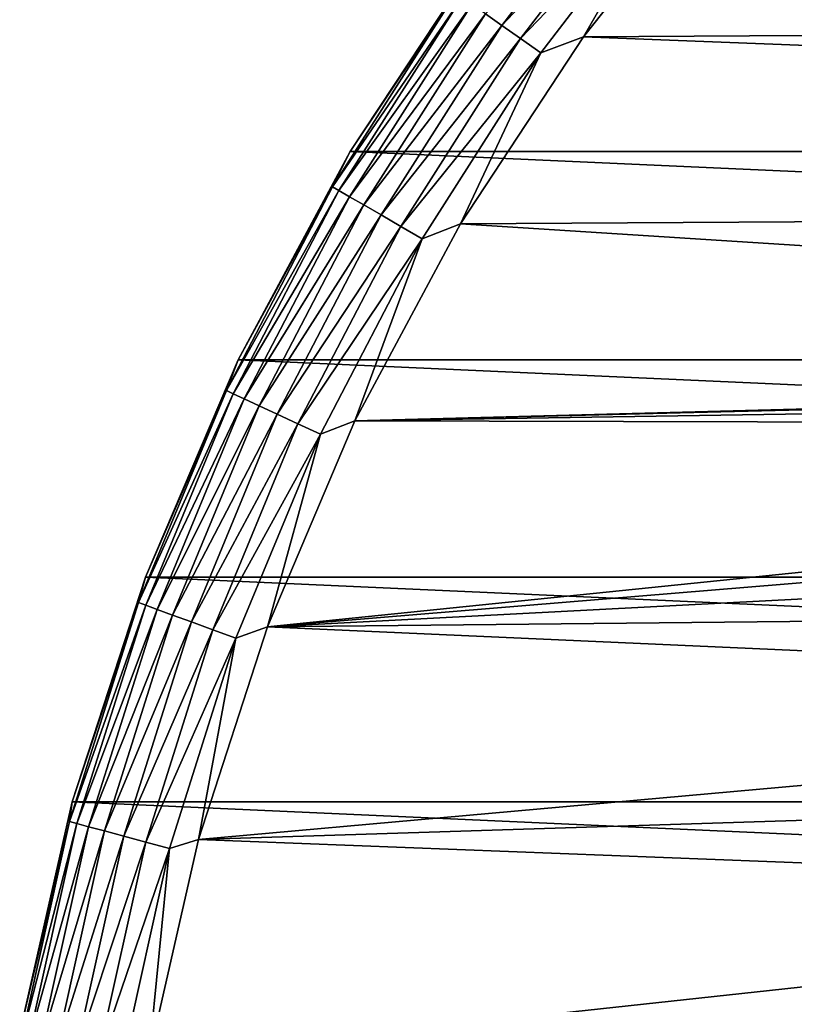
# Model space of a CAD drawing. Header units: millimetres. Extents: x -105 to 105, y -92 to 30.
# Tile 13 of 247: x -104.52 to -95.7, y 5.68 to 16.89. Entities that reach past the tile are written whole.
import ezdxf

# ---------------------------------------------------------------- set-up
doc = ezdxf.new("R2010")
doc.units = ezdxf.units.MM
doc.header["$LTSCALE"] = 59.53398
for name, color, linetype in [('114', 7, 'CONTINUOUS'), ('115', 7, 'CONTINUOUS'), ('118', 7, 'CONTINUOUS'), ('119', 7, 'CONTINUOUS')]:
    doc.layers.add(name, color=color, linetype=linetype)

msp = doc.modelspace()

# ---------------------------------------------------------------- linework, layer by layer
at = {"layer": '114', "color": 7, "linetype": 'CONTINUOUS'}
for points in [[(-99.27, 17.634, -58.95), (-49.247, 15.387, -58.95), (-100.753, 15.387, -58.95), (-99.27, 17.634, -58.95)], [(-50.73, 17.634, -58.95), (-49.247, 15.387, -58.95), (-99.27, 17.634, -58.95), (-50.73, 17.634, -58.95)], [(-100.753, 15.387, -58.95), (-47.971, 13.016, -58.95), (-102.029, 13.016, -58.95), (-100.753, 15.387, -58.95)], [(-49.247, 15.387, -58.95), (-47.971, 13.016, -58.95), (-100.753, 15.387, -58.95), (-49.247, 15.387, -58.95)], [(-102.029, 13.016, -58.95), (-46.913, 10.541, -58.95), (-103.087, 10.541, -58.95), (-102.029, 13.016, -58.95)], [(-47.971, 13.016, -58.95), (-46.913, 10.541, -58.95), (-102.029, 13.016, -58.95), (-47.971, 13.016, -58.95)], [(-103.087, 10.541, -58.95), (-46.081, 7.981, -58.95), (-103.919, 7.981, -58.95), (-103.087, 10.541, -58.95)], [(-46.913, 10.541, -58.95), (-46.081, 7.981, -58.95), (-103.087, 10.541, -58.95), (-46.913, 10.541, -58.95)], [(-103.919, 7.981, -58.95), (-45.482, 5.356, -58.95), (-104.518, 5.356, -58.95), (-103.919, 7.981, -58.95)], [(-46.081, 7.981, -58.95), (-45.482, 5.356, -58.95), (-103.919, 7.981, -58.95), (-46.081, 7.981, -58.95)]]:
    msp.add_3dface(points, dxfattribs=at)
at = {"layer": '115', "color": 7, "linetype": 'CONTINUOUS'}
for points in [[(-96.515, 18.691, -39.95), (-98.098, 16.695, -39.95), (-52.104, 16.971, -39.95), (-96.515, 18.691, -39.95)], [(-52.104, 16.971, -39.95), (-98.098, 16.695, -39.95), (-50.68, 14.859, -39.95), (-52.104, 16.971, -39.95)], [(-98.098, 16.695, -39.95), (-99.497, 14.566, -39.95), (-50.68, 14.859, -39.95), (-98.098, 16.695, -39.95)], [(-50.68, 14.859, -39.95), (-99.497, 14.566, -39.95), (-75, 13, -39.95), (-50.68, 14.859, -39.95)], [(-99.497, 14.566, -39.95), (-100.7, 12.32, -39.95), (-75, 13, -39.95), (-99.497, 14.566, -39.95)], [(-75, 13, -39.95), (-100.7, 12.32, -39.95), (-76.456, 12.918, -39.95), (-75, 13, -39.95)], [(-76.456, 12.918, -39.95), (-100.7, 12.32, -39.95), (-77.893, 12.674, -39.95), (-76.456, 12.918, -39.95)], [(-77.893, 12.674, -39.95), (-100.7, 12.32, -39.95), (-79.294, 12.27, -39.95), (-77.893, 12.674, -39.95)], [(-100.7, 12.32, -39.95), (-101.697, 9.976, -39.95), (-79.294, 12.27, -39.95), (-100.7, 12.32, -39.95)], [(-79.294, 12.27, -39.95), (-101.697, 9.976, -39.95), (-80.641, 11.713, -39.95), (-79.294, 12.27, -39.95)], [(-80.641, 11.713, -39.95), (-101.697, 9.976, -39.95), (-81.916, 11.007, -39.95), (-80.641, 11.713, -39.95)], [(-81.916, 11.007, -39.95), (-101.697, 9.976, -39.95), (-83.105, 10.164, -39.95), (-81.916, 11.007, -39.95)], [(-83.105, 10.164, -39.95), (-101.697, 9.976, -39.95), (-84.192, 9.192, -39.95), (-83.105, 10.164, -39.95)], [(-101.697, 9.976, -39.95), (-102.481, 7.552, -39.95), (-84.192, 9.192, -39.95), (-101.697, 9.976, -39.95)], [(-84.192, 9.192, -39.95), (-102.481, 7.552, -39.95), (-85.164, 8.105, -39.95), (-84.192, 9.192, -39.95)], [(-85.164, 8.105, -39.95), (-102.481, 7.552, -39.95), (-86.007, 6.916, -39.95), (-85.164, 8.105, -39.95)], [(-102.481, 7.552, -39.95), (-103.046, 5.067, -39.95), (-86.007, 6.916, -39.95), (-102.481, 7.552, -39.95)], [(-86.007, 6.916, -39.95), (-103.046, 5.067, -39.95), (-86.713, 5.64, -39.95), (-86.007, 6.916, -39.95)]]:
    msp.add_3dface(points, dxfattribs=at)
at = {"layer": '118', "color": 7, "linetype": 'CONTINUOUS'}
for points in [[(-99.27, 17.634, -58.95), (-100.753, 15.387, -58.95), (-99.271, 17.634, -41.45), (-99.27, 17.634, -58.95)], [(-99.271, 17.634, -41.45), (-100.753, 15.387, -58.95), (-100.753, 15.387, -41.45), (-99.271, 17.634, -41.45)], [(-100.753, 15.387, -58.95), (-102.029, 13.016, -58.95), (-100.753, 15.387, -41.45), (-100.753, 15.387, -58.95)], [(-100.753, 15.387, -41.45), (-102.029, 13.016, -58.95), (-102.029, 13.017, -41.45), (-100.753, 15.387, -41.45)], [(-102.029, 13.016, -58.95), (-103.087, 10.541, -58.95), (-102.029, 13.017, -41.45), (-102.029, 13.016, -58.95)], [(-102.029, 13.017, -41.45), (-103.087, 10.541, -58.95), (-103.087, 10.541, -41.45), (-102.029, 13.017, -41.45)], [(-103.087, 10.541, -58.95), (-103.919, 7.981, -58.95), (-103.087, 10.541, -41.45), (-103.087, 10.541, -58.95)], [(-103.087, 10.541, -41.45), (-103.919, 7.981, -58.95), (-103.919, 7.981, -41.45), (-103.087, 10.541, -41.45)], [(-103.919, 7.981, -58.95), (-104.518, 5.356, -58.95), (-103.919, 7.981, -41.45), (-103.919, 7.981, -58.95)], [(-103.919, 7.981, -41.45), (-104.518, 5.356, -58.95), (-104.518, 5.357, -41.45), (-103.919, 7.981, -41.45)]]:
    msp.add_3dface(points, dxfattribs=at)
at = {"layer": '119', "color": 7, "linetype": 'CONTINUOUS'}
for points in [[(-99.028, 16.824, -40.202), (-97.47, 18.854, -40.202), (-99.214, 16.955, -40.389), (-99.028, 16.824, -40.202)], [(-99.028, 16.824, -40.202), (-97.271, 18.688, -40.064), (-97.47, 18.854, -40.202), (-99.028, 16.824, -40.202)], [(-98.815, 16.675, -40.064), (-97.271, 18.688, -40.064), (-99.028, 16.824, -40.202), (-98.815, 16.675, -40.064)], [(-98.815, 16.675, -40.064), (-97.055, 18.506, -39.978), (-97.271, 18.688, -40.064), (-98.815, 16.675, -40.064)], [(-98.098, 16.695, -39.95), (-96.515, 18.691, -39.95), (-97.055, 18.506, -39.978), (-98.098, 16.695, -39.95)], [(-98.584, 16.514, -39.978), (-97.055, 18.506, -39.978), (-98.815, 16.675, -40.064), (-98.584, 16.514, -39.978)], [(-98.584, 16.514, -39.978), (-98.098, 16.695, -39.95), (-97.055, 18.506, -39.978), (-98.584, 16.514, -39.978)], [(-99.271, 17.634, -41.45), (-100.753, 15.387, -41.45), (-99.551, 17.191, -41.157), (-99.271, 17.634, -41.45)], [(-99.551, 17.191, -41.157), (-100.753, 15.387, -41.45), (-100.956, 14.986, -41.157), (-99.551, 17.191, -41.157)], [(-99.551, 17.191, -41.157), (-100.956, 14.986, -41.157), (-99.481, 17.142, -40.876), (-99.551, 17.191, -41.157)], [(-100.956, 14.986, -41.157), (-100.882, 14.943, -40.876), (-99.481, 17.142, -40.876), (-100.956, 14.986, -41.157)], [(-100.882, 14.943, -40.876), (-99.367, 17.062, -40.616), (-99.481, 17.142, -40.876), (-100.882, 14.943, -40.876)], [(-100.762, 14.873, -40.616), (-99.367, 17.062, -40.616), (-100.882, 14.943, -40.876), (-100.762, 14.873, -40.616)], [(-100.762, 14.873, -40.616), (-99.214, 16.955, -40.389), (-99.367, 17.062, -40.616), (-100.762, 14.873, -40.616)], [(-100.6, 14.78, -40.389), (-99.214, 16.955, -40.389), (-100.762, 14.873, -40.616), (-100.6, 14.78, -40.389)], [(-100.6, 14.78, -40.389), (-99.028, 16.824, -40.202), (-99.214, 16.955, -40.389), (-100.6, 14.78, -40.389)], [(-100.403, 14.666, -40.202), (-99.028, 16.824, -40.202), (-100.6, 14.78, -40.389), (-100.403, 14.666, -40.202)], [(-100.403, 14.666, -40.202), (-98.815, 16.675, -40.064), (-99.028, 16.824, -40.202), (-100.403, 14.666, -40.202)], [(-100.178, 14.536, -40.064), (-98.815, 16.675, -40.064), (-100.403, 14.666, -40.202), (-100.178, 14.536, -40.064)], [(-100.178, 14.536, -40.064), (-98.584, 16.514, -39.978), (-98.815, 16.675, -40.064), (-100.178, 14.536, -40.064)], [(-99.497, 14.566, -39.95), (-98.098, 16.695, -39.95), (-98.584, 16.514, -39.978), (-99.497, 14.566, -39.95)], [(-99.934, 14.395, -39.978), (-98.584, 16.514, -39.978), (-100.178, 14.536, -40.064), (-99.934, 14.395, -39.978)], [(-99.934, 14.395, -39.978), (-99.497, 14.566, -39.95), (-98.584, 16.514, -39.978), (-99.934, 14.395, -39.978)], [(-100.753, 15.387, -41.45), (-102.029, 13.017, -41.45), (-100.956, 14.986, -41.157), (-100.753, 15.387, -41.45)], [(-100.956, 14.986, -41.157), (-102.029, 13.017, -41.45), (-102.163, 12.666, -41.157), (-100.956, 14.986, -41.157)], [(-100.956, 14.986, -41.157), (-102.163, 12.666, -41.157), (-100.882, 14.943, -40.876), (-100.956, 14.986, -41.157)], [(-102.163, 12.666, -41.157), (-102.086, 12.63, -40.876), (-100.882, 14.943, -40.876), (-102.163, 12.666, -41.157)], [(-102.086, 12.63, -40.876), (-100.762, 14.873, -40.616), (-100.882, 14.943, -40.876), (-102.086, 12.63, -40.876)], [(-101.96, 12.572, -40.616), (-100.762, 14.873, -40.616), (-102.086, 12.63, -40.876), (-101.96, 12.572, -40.616)], [(-101.96, 12.572, -40.616), (-100.6, 14.78, -40.389), (-100.762, 14.873, -40.616), (-101.96, 12.572, -40.616)], [(-101.79, 12.493, -40.389), (-100.6, 14.78, -40.389), (-101.96, 12.572, -40.616), (-101.79, 12.493, -40.389)], [(-101.79, 12.493, -40.389), (-100.403, 14.666, -40.202), (-100.6, 14.78, -40.389), (-101.79, 12.493, -40.389)], [(-101.584, 12.396, -40.202), (-100.403, 14.666, -40.202), (-101.79, 12.493, -40.389), (-101.584, 12.396, -40.202)], [(-101.584, 12.396, -40.202), (-100.178, 14.536, -40.064), (-100.403, 14.666, -40.202), (-101.584, 12.396, -40.202)], [(-101.349, 12.287, -40.064), (-100.178, 14.536, -40.064), (-101.584, 12.396, -40.202), (-101.349, 12.287, -40.064)], [(-101.349, 12.287, -40.064), (-99.934, 14.395, -39.978), (-100.178, 14.536, -40.064), (-101.349, 12.287, -40.064)], [(-100.7, 12.32, -39.95), (-99.497, 14.566, -39.95), (-99.934, 14.395, -39.978), (-100.7, 12.32, -39.95)], [(-101.093, 12.168, -39.978), (-99.934, 14.395, -39.978), (-101.349, 12.287, -40.064), (-101.093, 12.168, -39.978)], [(-101.093, 12.168, -39.978), (-100.7, 12.32, -39.95), (-99.934, 14.395, -39.978), (-101.093, 12.168, -39.978)], [(-102.029, 13.017, -41.45), (-103.087, 10.541, -41.45), (-102.163, 12.666, -41.157), (-102.029, 13.017, -41.45)], [(-102.163, 12.666, -41.157), (-103.087, 10.541, -41.45), (-103.164, 10.251, -41.157), (-102.163, 12.666, -41.157)], [(-102.163, 12.666, -41.157), (-103.164, 10.251, -41.157), (-102.086, 12.63, -40.876), (-102.163, 12.666, -41.157)], [(-103.164, 10.251, -41.157), (-103.083, 10.222, -40.876), (-102.086, 12.63, -40.876), (-103.164, 10.251, -41.157)], [(-103.083, 10.222, -40.876), (-101.96, 12.572, -40.616), (-102.086, 12.63, -40.876), (-103.083, 10.222, -40.876)], [(-102.953, 10.174, -40.616), (-101.96, 12.572, -40.616), (-103.083, 10.222, -40.876), (-102.953, 10.174, -40.616)], [(-102.953, 10.174, -40.616), (-101.79, 12.493, -40.389), (-101.96, 12.572, -40.616), (-102.953, 10.174, -40.616)], [(-102.777, 10.11, -40.389), (-101.79, 12.493, -40.389), (-102.953, 10.174, -40.616), (-102.777, 10.11, -40.389)], [(-102.777, 10.11, -40.389), (-101.584, 12.396, -40.202), (-101.79, 12.493, -40.389), (-102.777, 10.11, -40.389)], [(-102.563, 10.032, -40.202), (-101.584, 12.396, -40.202), (-102.777, 10.11, -40.389), (-102.563, 10.032, -40.202)], [(-102.563, 10.032, -40.202), (-101.349, 12.287, -40.064), (-101.584, 12.396, -40.202), (-102.563, 10.032, -40.202)], [(-102.319, 9.943, -40.064), (-101.349, 12.287, -40.064), (-102.563, 10.032, -40.202), (-102.319, 9.943, -40.064)], [(-102.319, 9.943, -40.064), (-101.093, 12.168, -39.978), (-101.349, 12.287, -40.064), (-102.319, 9.943, -40.064)], [(-101.697, 9.976, -39.95), (-100.7, 12.32, -39.95), (-101.093, 12.168, -39.978), (-101.697, 9.976, -39.95)], [(-102.055, 9.847, -39.978), (-101.093, 12.168, -39.978), (-102.319, 9.943, -40.064), (-102.055, 9.847, -39.978)], [(-102.055, 9.847, -39.978), (-101.697, 9.976, -39.95), (-101.093, 12.168, -39.978), (-102.055, 9.847, -39.978)], [(-103.087, 10.541, -41.45), (-103.919, 7.981, -41.45), (-103.164, 10.251, -41.157), (-103.087, 10.541, -41.45)], [(-103.164, 10.251, -41.157), (-103.919, 7.981, -41.45), (-103.95, 7.757, -41.157), (-103.164, 10.251, -41.157)], [(-103.164, 10.251, -41.157), (-103.95, 7.757, -41.157), (-103.083, 10.222, -40.876), (-103.164, 10.251, -41.157)], [(-103.95, 7.757, -41.157), (-103.867, 7.735, -40.876), (-103.083, 10.222, -40.876), (-103.95, 7.757, -41.157)], [(-103.867, 7.735, -40.876), (-102.953, 10.174, -40.616), (-103.083, 10.222, -40.876), (-103.867, 7.735, -40.876)], [(-103.733, 7.699, -40.616), (-102.953, 10.174, -40.616), (-103.867, 7.735, -40.876), (-103.733, 7.699, -40.616)], [(-103.733, 7.699, -40.616), (-102.777, 10.11, -40.389), (-102.953, 10.174, -40.616), (-103.733, 7.699, -40.616)], [(-103.553, 7.651, -40.389), (-102.777, 10.11, -40.389), (-103.733, 7.699, -40.616), (-103.553, 7.651, -40.389)], [(-103.553, 7.651, -40.389), (-102.563, 10.032, -40.202), (-102.777, 10.11, -40.389), (-103.553, 7.651, -40.389)], [(-103.333, 7.592, -40.202), (-102.563, 10.032, -40.202), (-103.553, 7.651, -40.389), (-103.333, 7.592, -40.202)], [(-103.333, 7.592, -40.202), (-102.319, 9.943, -40.064), (-102.563, 10.032, -40.202), (-103.333, 7.592, -40.202)], [(-103.082, 7.525, -40.064), (-102.319, 9.943, -40.064), (-103.333, 7.592, -40.202), (-103.082, 7.525, -40.064)], [(-103.082, 7.525, -40.064), (-102.055, 9.847, -39.978), (-102.319, 9.943, -40.064), (-103.082, 7.525, -40.064)], [(-102.481, 7.552, -39.95), (-101.697, 9.976, -39.95), (-102.055, 9.847, -39.978), (-102.481, 7.552, -39.95)], [(-102.81, 7.452, -39.978), (-102.055, 9.847, -39.978), (-103.082, 7.525, -40.064), (-102.81, 7.452, -39.978)], [(-102.81, 7.452, -39.978), (-102.481, 7.552, -39.95), (-102.055, 9.847, -39.978), (-102.81, 7.452, -39.978)], [(-103.919, 7.981, -41.45), (-104.518, 5.357, -41.45), (-103.95, 7.757, -41.157), (-103.919, 7.981, -41.45)], [(-103.95, 7.757, -41.157), (-104.518, 5.357, -41.45), (-104.516, 5.204, -41.157), (-103.95, 7.757, -41.157)], [(-103.95, 7.757, -41.157), (-104.516, 5.204, -41.157), (-103.867, 7.735, -40.876), (-103.95, 7.757, -41.157)], [(-104.516, 5.204, -41.157), (-104.432, 5.19, -40.876), (-103.867, 7.735, -40.876), (-104.516, 5.204, -41.157)], [(-104.432, 5.19, -40.876), (-103.733, 7.699, -40.616), (-103.867, 7.735, -40.876), (-104.432, 5.19, -40.876)], [(-104.295, 5.165, -40.616), (-103.733, 7.699, -40.616), (-104.432, 5.19, -40.876), (-104.295, 5.165, -40.616)], [(-104.295, 5.165, -40.616), (-103.553, 7.651, -40.389), (-103.733, 7.699, -40.616), (-104.295, 5.165, -40.616)], [(-104.111, 5.133, -40.389), (-103.553, 7.651, -40.389), (-104.295, 5.165, -40.616), (-104.111, 5.133, -40.389)], [(-104.111, 5.133, -40.389), (-103.333, 7.592, -40.202), (-103.553, 7.651, -40.389), (-104.111, 5.133, -40.389)], [(-103.887, 5.094, -40.202), (-103.333, 7.592, -40.202), (-104.111, 5.133, -40.389), (-103.887, 5.094, -40.202)], [(-103.887, 5.094, -40.202), (-103.082, 7.525, -40.064), (-103.333, 7.592, -40.202), (-103.887, 5.094, -40.202)], [(-103.631, 5.048, -40.064), (-103.082, 7.525, -40.064), (-103.887, 5.094, -40.202), (-103.631, 5.048, -40.064)], [(-103.631, 5.048, -40.064), (-102.81, 7.452, -39.978), (-103.082, 7.525, -40.064), (-103.631, 5.048, -40.064)], [(-103.046, 5.067, -39.95), (-102.481, 7.552, -39.95), (-102.81, 7.452, -39.978), (-103.046, 5.067, -39.95)], [(-103.354, 4.999, -39.978), (-102.81, 7.452, -39.978), (-103.631, 5.048, -40.064), (-103.354, 4.999, -39.978)], [(-103.354, 4.999, -39.978), (-103.046, 5.067, -39.95), (-102.81, 7.452, -39.978), (-103.354, 4.999, -39.978)]]:
    msp.add_3dface(points, dxfattribs=at)

doc.saveas('drawing.dxf')
